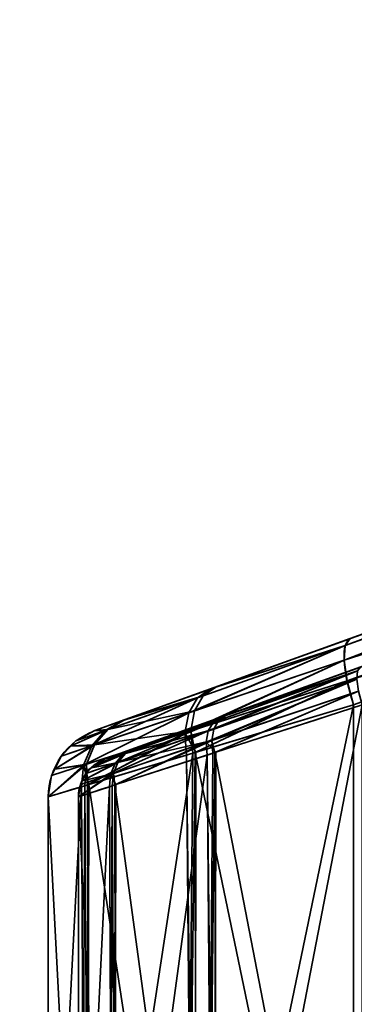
# Model space of a CAD drawing. Header units: millimetres. Extents: x -603 to 3703, y -120 to 249.
# Tile 21 of 256: x -437 to -429, y -22 to 3. Entities that reach past the tile are written whole.
import ezdxf

# ---------------------------------------------------------------- set-up
doc = ezdxf.new("R2010")
doc.units = ezdxf.units.MM
doc.layers.add('151', color=7, linetype='Continuous', true_color=0xffffff)

# ---------------------------------------------------------------- blocks, each defined once
blk = doc.blocks.new('UG_SURFACE_001')
at = {"layer": '151', "color": 252, "linetype": 'Continuous', "lineweight": 35}
for points in [[(602.5, -30, 2213), (602.5, 229.8, 2213), (-602.5, 229.8, 2213), (-602.5, -30, 2213)], [(-452.5, -30, 2063), (-452.5, 229.8, 2063), (452.5, 229.8, 2063), (452.5, -30, 2063)]]:
    blk.add_3dface(points, dxfattribs=at)
blk = doc.blocks.new('UG_SURFACE_033')
at = {"layer": '151', "color": 252, "linetype": 'Continuous', "lineweight": 35}
for points in [[(-428.78, -12.768, 1159.605), (-415.412, -7.961, 1016.297), (-435.142, -15.056, 1029), (-435.142, -15.056, 1151)], [(-435.142, -15.056, 1029), (-415.412, -7.961, 1016.297), (-428.78, -12.768, 1020.395)], [(-428.933, -13.304, 1160.733), (-415.336, -8.085, 1164.431), (-415.342, -8.065, 1164.365)], [(-415.342, -8.065, 1164.365), (-428.905, -12.937, 1160.209), (-428.933, -13.304, 1160.733)], [(-428.933, -13.304, 1019.267), (-428.905, -12.937, 1019.791), (-415.343, -8.069, 1015.637)], [(-415.343, -8.069, 1015.637), (-415.332, -8.118, 1015.496), (-428.933, -13.304, 1019.267)], [(-415.323, -8.258, 1164.733), (-415.336, -8.085, 1164.431), (-428.933, -13.304, 1160.733)], [(-428.905, -12.937, 1019.791), (-428.78, -12.768, 1020.395), (-415.412, -7.961, 1016.297)], [(-415.412, -7.961, 1016.297), (-415.358, -7.998, 1015.841), (-428.905, -12.937, 1019.791)], [(-428.905, -12.937, 1160.209), (-415.365, -7.983, 1164.086), (-415.412, -7.961, 1163.703)], [(-415.412, -7.961, 1163.703), (-428.78, -12.768, 1159.605), (-428.905, -12.937, 1160.209)], [(-428.905, -12.937, 1160.209), (-415.342, -8.065, 1164.365), (-415.365, -7.983, 1164.086)], [(-415.358, -7.998, 1015.841), (-415.343, -8.069, 1015.637), (-428.905, -12.937, 1019.791)], [(-428.78, -12.768, 1159.605), (-415.412, -7.961, 1163.703), (-415.412, -7.961, 1016.297)], [(-428.933, -13.304, 1019.267), (-415.332, -8.118, 1015.496), (-415.323, -8.309, 1015.203)], [(-428.933, -13.304, 1160.733), (-415.326, -8.417, 1164.899), (-415.323, -8.258, 1164.733)], [(-415.323, -8.309, 1015.203), (-415.326, -8.417, 1015.102), (-428.933, -13.304, 1019.267)], [(-428.933, -13.304, 1019.267), (-415.326, -8.417, 1015.102), (-415.331, -8.562, 1014.967)], [(-415.327, -8.498, 1164.984), (-415.326, -8.417, 1164.899), (-428.933, -13.304, 1160.733)], [(-415.349, -8.802, 1165.176), (-415.327, -8.498, 1164.984), (-428.933, -13.304, 1160.733)], [(-428.933, -13.304, 1019.267), (-415.331, -8.562, 1014.967), (-415.355, -8.872, 1014.792)], [(-434.888, -15.762, 1151), (-434.888, -15.762, 1029), (-415.158, -8.666, 1016.297), (-428.526, -13.474, 1159.605)], [(-428.526, -13.474, 1020.395), (-415.158, -8.666, 1016.297), (-434.888, -15.762, 1029)], [(-415.37, -8.978, 1165.214), (-415.349, -8.802, 1165.176), (-428.933, -13.304, 1160.733)], [(-428.933, -13.304, 1019.267), (-415.355, -8.872, 1014.792), (-415.368, -8.973, 1014.776)], [(-415.368, -8.973, 1014.776), (-428.862, -13.82, 1018.894), (-428.933, -13.304, 1019.267)], [(-428.933, -13.304, 1160.733), (-428.862, -13.82, 1161.106), (-415.37, -8.978, 1165.214)], [(-428.862, -13.82, 1018.894), (-415.368, -8.973, 1014.776), (-415.457, -9.652, 1014.662)], [(-415.443, -9.562, 1165.34), (-415.37, -8.978, 1165.214), (-428.862, -13.82, 1161.106)], [(-415.457, -9.652, 1165.338), (-415.443, -9.562, 1165.34), (-428.862, -13.82, 1161.106)], [(-415.457, -9.652, 1014.662), (-428.701, -14.415, 1018.722), (-428.862, -13.82, 1018.894)], [(-428.862, -13.82, 1161.106), (-428.701, -14.415, 1161.278), (-415.457, -9.652, 1165.338)], [(-415.457, -9.652, 1014.662), (-415.457, -39.348, 1014.662), (-428.701, -34.585, 1018.722), (-428.701, -14.415, 1018.722)], [(-415.457, -39.348, 1165.338), (-415.457, -9.652, 1165.338), (-428.701, -14.415, 1161.278), (-428.701, -34.585, 1161.278)], [(-428.78, -12.768, 1020.395), (-432.26, -14.02, 1022.399), (-434.448, -14.807, 1025.535), (-435.142, -15.056, 1029)], [(-435.142, -15.056, 1151), (-434.384, -14.784, 1154.616), (-432.132, -13.974, 1157.717), (-428.78, -12.768, 1159.605)], [(-432.804, -14.617, 1021.581), (-432.582, -14.239, 1021.966), (-428.905, -12.937, 1019.791)], [(-428.905, -12.937, 1019.791), (-428.933, -13.304, 1019.267), (-432.804, -14.617, 1021.581)], [(-432.662, -14.569, 1158.552), (-428.933, -13.304, 1160.733), (-428.905, -12.937, 1160.209)], [(-428.905, -12.937, 1160.209), (-432.448, -14.191, 1158.159), (-432.662, -14.569, 1158.552)], [(-428.905, -12.937, 1019.791), (-432.582, -14.239, 1021.966), (-432.26, -14.02, 1022.399)], [(-432.132, -13.974, 1157.717), (-432.448, -14.191, 1158.159), (-428.905, -12.937, 1160.209)], [(-432.26, -14.02, 1022.399), (-428.78, -12.768, 1020.395), (-428.905, -12.937, 1019.791)], [(-428.905, -12.937, 1160.209), (-428.78, -12.768, 1159.605), (-432.132, -13.974, 1157.717)], [(-434.888, -15.762, 1029), (-434.195, -15.513, 1025.535), (-432.006, -14.725, 1022.399), (-428.526, -13.474, 1020.395)], [(-428.526, -13.474, 1159.605), (-431.878, -14.68, 1157.717), (-434.13, -15.489, 1154.616), (-434.888, -15.762, 1151)], [(-432.899, -15.111, 1021.286), (-432.804, -14.617, 1021.581), (-428.933, -13.304, 1019.267)], [(-428.933, -13.304, 1019.267), (-428.862, -13.82, 1018.894), (-432.899, -15.111, 1021.286)], [(-432.751, -15.063, 1158.851), (-428.862, -13.82, 1161.106), (-428.933, -13.304, 1160.733)], [(-428.933, -13.304, 1160.733), (-432.662, -14.569, 1158.552), (-432.751, -15.063, 1158.851)], [(-428.597, -13.571, 1020.05), (-428.526, -13.474, 1020.395), (-432.006, -14.725, 1022.399)], [(-431.878, -14.68, 1157.717), (-428.526, -13.474, 1159.605), (-428.597, -13.571, 1159.95)], [(-432.317, -15.067, 1021.931), (-428.614, -13.78, 1019.75), (-428.597, -13.571, 1020.05)], [(-428.597, -13.571, 1020.05), (-432.19, -14.851, 1022.151), (-432.317, -15.067, 1021.931)], [(-432.006, -14.725, 1022.399), (-432.19, -14.851, 1022.151), (-428.597, -13.571, 1020.05)], [(-432.181, -15.019, 1158.194), (-432.059, -14.804, 1157.97), (-428.597, -13.571, 1159.95)], [(-428.597, -13.571, 1159.95), (-428.614, -13.78, 1160.25), (-432.181, -15.019, 1158.194)], [(-428.597, -13.571, 1159.95), (-432.059, -14.804, 1157.97), (-431.878, -14.68, 1157.717)], [(-432.448, -14.191, 1158.159), (-432.132, -13.974, 1157.717), (-434.384, -14.784, 1154.616)], [(-432.625, -15.597, 1020.982), (-432.899, -15.111, 1021.286), (-428.862, -13.82, 1018.894)], [(-428.862, -13.82, 1161.106), (-432.751, -15.063, 1158.851), (-432.647, -15.603, 1159.056)], [(-432.647, -15.603, 1159.056), (-428.701, -14.415, 1161.278), (-428.862, -13.82, 1161.106)], [(-428.862, -13.82, 1018.894), (-428.701, -14.415, 1018.722), (-432.625, -15.597, 1020.982)], [(-432.371, -15.349, 1021.763), (-428.573, -14.075, 1019.537), (-428.614, -13.78, 1019.75)], [(-428.614, -13.78, 1019.75), (-432.317, -15.067, 1021.931), (-432.371, -15.349, 1021.763)], [(-432.232, -15.302, 1158.365), (-432.181, -15.019, 1158.194), (-428.614, -13.78, 1160.25)], [(-428.614, -13.78, 1160.25), (-428.573, -14.075, 1160.463), (-432.232, -15.302, 1158.365)], [(-434.384, -14.784, 1154.616), (-434.816, -15.03, 1154.845), (-432.448, -14.191, 1158.159)], [(-432.662, -14.569, 1158.552), (-432.448, -14.191, 1158.159), (-434.816, -15.03, 1154.845)], [(-434.448, -14.807, 1025.535), (-432.26, -14.02, 1022.399), (-432.582, -14.239, 1021.966)], [(-428.573, -14.075, 1019.537), (-432.371, -15.349, 1021.763), (-432.131, -15.597, 1021.541)], [(-432.152, -15.603, 1158.494), (-432.232, -15.302, 1158.365), (-428.573, -14.075, 1160.463)], [(-428.573, -14.075, 1160.463), (-428.481, -14.415, 1160.561), (-432.152, -15.603, 1158.494)], [(-432.131, -15.597, 1021.541), (-428.481, -14.415, 1019.439), (-428.573, -14.075, 1019.537)], [(-432.582, -14.239, 1021.966), (-432.804, -14.617, 1021.581), (-435.219, -15.437, 1025.119)], [(-435.219, -15.437, 1025.119), (-434.884, -15.054, 1025.316), (-432.582, -14.239, 1021.966)], [(-432.582, -14.239, 1021.966), (-434.884, -15.054, 1025.316), (-434.448, -14.807, 1025.535)], [(-428.701, -14.415, 1018.722), (-428.701, -34.585, 1018.722), (-432.647, -33.397, 1020.944)], [(-432.647, -33.397, 1020.944), (-432.625, -15.597, 1020.982), (-428.701, -14.415, 1018.722)], [(-428.701, -34.585, 1161.278), (-428.701, -14.415, 1161.278), (-432.647, -15.603, 1159.056)], [(-432.152, -15.603, 1158.494), (-428.481, -14.415, 1160.561), (-428.481, -34.585, 1160.561)], [(-428.481, -14.415, 1019.439), (-432.131, -15.597, 1021.541), (-432.152, -33.397, 1021.506)], [(-432.152, -33.397, 1021.506), (-428.481, -34.585, 1019.439), (-428.481, -14.415, 1019.439)], [(-432.804, -14.617, 1021.581), (-432.899, -15.111, 1021.286), (-435.421, -15.919, 1024.962)], [(-435.421, -15.919, 1024.962), (-435.219, -15.437, 1025.119), (-432.804, -14.617, 1021.581)], [(-434.816, -15.03, 1154.845), (-435.147, -15.413, 1155.051), (-432.662, -14.569, 1158.552)], [(-432.751, -15.063, 1158.851), (-432.662, -14.569, 1158.552), (-435.147, -15.413, 1155.051)], [(-434.13, -15.489, 1154.616), (-431.878, -14.68, 1157.717), (-432.059, -14.804, 1157.97)], [(-434.816, -15.03, 1154.845), (-434.384, -14.784, 1154.616), (-435.142, -15.056, 1151)], [(-435.142, -15.056, 1029), (-434.448, -14.807, 1025.535), (-434.884, -15.054, 1025.316)], [(-432.19, -14.851, 1022.151), (-434.443, -15.654, 1025.41), (-434.635, -15.873, 1025.297)], [(-434.635, -15.873, 1025.297), (-432.317, -15.067, 1021.931), (-432.19, -14.851, 1022.151)], [(-434.195, -15.513, 1025.535), (-434.443, -15.654, 1025.41), (-432.19, -14.851, 1022.151)], [(-432.059, -14.804, 1157.97), (-434.377, -15.63, 1154.747), (-434.13, -15.489, 1154.616)], [(-434.377, -15.63, 1154.747), (-432.059, -14.804, 1157.97), (-432.181, -15.019, 1158.194)], [(-432.19, -14.851, 1022.151), (-432.006, -14.725, 1022.399), (-434.195, -15.513, 1025.535)], [(-435.735, -15.44, 1151), (-435.147, -15.413, 1155.051), (-434.816, -15.03, 1154.845)], [(-434.816, -15.03, 1154.845), (-435.611, -15.312, 1151), (-435.735, -15.44, 1151)], [(-435.735, -15.44, 1029), (-435.611, -15.312, 1029), (-434.884, -15.054, 1025.316)], [(-434.884, -15.054, 1025.316), (-435.219, -15.437, 1025.119), (-435.735, -15.44, 1029)], [(-435.142, -15.056, 1151), (-435.611, -15.312, 1151), (-434.816, -15.03, 1154.845)], [(-434.884, -15.054, 1025.316), (-435.611, -15.312, 1029), (-435.142, -15.056, 1029)], [(-435.611, -15.312, 1151), (-435.142, -15.056, 1151), (-435.142, -15.056, 1029), (-435.611, -15.312, 1029)], [(-435.295, -16.4, 1024.608), (-435.421, -15.919, 1024.962), (-432.899, -15.111, 1021.286)], [(-432.751, -15.063, 1158.851), (-435.347, -15.895, 1155.214), (-435.326, -16.41, 1155.413)], [(-435.147, -15.413, 1155.051), (-435.347, -15.895, 1155.214), (-432.751, -15.063, 1158.851)], [(-435.326, -16.41, 1155.413), (-432.705, -15.621, 1159.023), (-432.751, -15.063, 1158.851)], [(-432.899, -15.111, 1021.286), (-432.857, -15.666, 1021.115), (-435.295, -16.4, 1024.608)], [(-432.317, -15.067, 1021.931), (-434.635, -15.873, 1025.297), (-434.75, -16.148, 1025.208)], [(-434.75, -16.148, 1025.208), (-432.371, -15.349, 1021.763), (-432.317, -15.067, 1021.931)], [(-434.566, -15.849, 1154.865), (-432.181, -15.019, 1158.194), (-432.232, -15.302, 1158.365)], [(-432.181, -15.019, 1158.194), (-434.566, -15.849, 1154.865), (-434.377, -15.63, 1154.747)], [(-432.625, -15.597, 1020.982), (-432.857, -15.666, 1021.115), (-432.899, -15.111, 1021.286)], [(-432.751, -15.063, 1158.851), (-432.705, -15.621, 1159.023), (-432.647, -15.603, 1159.056)], [(-436.14, -16.016, 1151), (-435.347, -15.895, 1155.214), (-435.147, -15.413, 1155.051)], [(-435.147, -15.413, 1155.051), (-435.982, -15.697, 1151), (-436.14, -16.016, 1151)], [(-436.14, -16.016, 1029), (-435.982, -15.697, 1029), (-435.219, -15.437, 1025.119)], [(-435.219, -15.437, 1025.119), (-435.421, -15.919, 1024.962), (-436.14, -16.016, 1029)], [(-435.735, -15.44, 1151), (-435.982, -15.697, 1151), (-435.147, -15.413, 1155.051)], [(-435.219, -15.437, 1025.119), (-435.982, -15.697, 1029), (-435.735, -15.44, 1029)], [(-435.982, -15.697, 1151), (-435.735, -15.44, 1151), (-435.735, -15.44, 1029), (-435.982, -15.697, 1029)], [(-435.611, -15.312, 1029), (-435.735, -15.44, 1029), (-435.735, -15.44, 1151), (-435.611, -15.312, 1151)], [(-432.371, -15.349, 1021.763), (-434.75, -16.148, 1025.208), (-434.615, -16.4, 1024.915)], [(-434.644, -16.41, 1155.105), (-434.68, -16.125, 1154.958), (-432.232, -15.302, 1158.365)], [(-432.232, -15.302, 1158.365), (-434.68, -16.125, 1154.958), (-434.566, -15.849, 1154.865)], [(-432.232, -15.302, 1158.365), (-432.205, -15.621, 1158.464), (-434.644, -16.41, 1155.105)], [(-434.615, -16.4, 1024.915), (-432.347, -15.666, 1021.665), (-432.371, -15.349, 1021.763)], [(-432.371, -15.349, 1021.763), (-432.347, -15.666, 1021.665), (-432.131, -15.597, 1021.541)], [(-432.152, -15.603, 1158.494), (-432.205, -15.621, 1158.464), (-432.232, -15.302, 1158.365)], [(-432.705, -15.621, 1159.023), (-435.326, -16.41, 1155.413), (-435.295, -32.6, 1155.391)], [(-432.705, -15.621, 1159.023), (-435.295, -32.6, 1155.391), (-432.857, -33.334, 1158.885)], [(-432.705, -33.379, 1020.977), (-435.295, -16.4, 1024.608), (-432.857, -15.666, 1021.115)], [(-435.227, -15.981, 1151), (-435.156, -15.908, 1151), (-434.377, -15.63, 1154.747)], [(-434.377, -15.63, 1154.747), (-434.566, -15.849, 1154.865), (-435.227, -15.981, 1151)], [(-435.227, -15.981, 1029), (-434.635, -15.873, 1025.297), (-434.443, -15.654, 1025.41)], [(-434.443, -15.654, 1025.41), (-435.156, -15.908, 1029), (-435.227, -15.981, 1029)], [(-434.377, -15.63, 1154.747), (-435.156, -15.908, 1151), (-434.888, -15.762, 1151)], [(-434.888, -15.762, 1029), (-435.156, -15.908, 1029), (-434.443, -15.654, 1025.41)], [(-434.888, -15.762, 1151), (-434.13, -15.489, 1154.616), (-434.377, -15.63, 1154.747)], [(-434.443, -15.654, 1025.41), (-434.195, -15.513, 1025.535), (-434.888, -15.762, 1029)], [(-434.644, -16.41, 1155.105), (-432.205, -15.621, 1158.464), (-432.347, -33.334, 1158.335)], [(-432.347, -15.666, 1021.665), (-434.615, -16.4, 1024.915), (-434.644, -32.59, 1024.895)], [(-434.644, -32.59, 1024.895), (-432.205, -33.379, 1021.536), (-432.347, -15.666, 1021.665)], [(-432.857, -15.666, 1021.115), (-432.625, -15.597, 1020.982), (-432.647, -33.397, 1020.944)], [(-432.857, -33.334, 1158.885), (-432.647, -15.603, 1159.056), (-432.705, -15.621, 1159.023)], [(-432.857, -33.334, 1158.885), (-432.625, -33.403, 1159.019), (-432.647, -15.603, 1159.056)], [(-432.857, -15.666, 1021.115), (-432.647, -33.397, 1020.944), (-432.705, -33.379, 1020.977)], [(-432.647, -15.603, 1159.056), (-432.625, -33.403, 1159.019), (-428.701, -34.585, 1161.278)], [(-432.152, -33.397, 1021.506), (-432.131, -15.597, 1021.541), (-432.347, -15.666, 1021.665)], [(-432.152, -15.603, 1158.494), (-432.131, -33.404, 1158.459), (-432.347, -33.334, 1158.335)], [(-432.205, -15.621, 1158.464), (-432.152, -15.603, 1158.494), (-432.347, -33.334, 1158.335)], [(-432.205, -33.379, 1021.536), (-432.152, -33.397, 1021.506), (-432.347, -15.666, 1021.665)], [(-428.481, -34.585, 1160.561), (-432.131, -33.404, 1158.459), (-432.152, -15.603, 1158.494)], [(-436.3, -16.703, 1151), (-435.394, -16.43, 1155.319), (-435.347, -15.895, 1155.214)], [(-435.347, -15.895, 1155.214), (-436.219, -16.175, 1151), (-436.3, -16.703, 1151)], [(-436.3, -16.703, 1029), (-436.219, -16.175, 1029), (-435.421, -15.919, 1024.962)], [(-435.421, -15.919, 1024.962), (-435.471, -16.454, 1024.861), (-436.3, -16.703, 1029)], [(-436.14, -16.016, 1151), (-436.219, -16.175, 1151), (-435.347, -15.895, 1155.214)], [(-435.421, -15.919, 1024.962), (-436.219, -16.175, 1029), (-436.14, -16.016, 1029)], [(-435.982, -15.697, 1029), (-436.14, -16.016, 1029), (-436.14, -16.016, 1151), (-435.982, -15.697, 1151)], [(-435.295, -16.4, 1024.608), (-435.471, -16.454, 1024.861), (-435.421, -15.919, 1024.962)], [(-435.458, -16.31, 1151), (-435.368, -16.128, 1151), (-434.566, -15.849, 1154.865)], [(-434.566, -15.849, 1154.865), (-434.68, -16.125, 1154.958), (-435.458, -16.31, 1151)], [(-435.458, -16.31, 1029), (-434.75, -16.148, 1025.208), (-434.635, -15.873, 1025.297)], [(-434.635, -15.873, 1025.297), (-435.368, -16.128, 1029), (-435.458, -16.31, 1029)], [(-435.347, -15.895, 1155.214), (-435.394, -16.43, 1155.319), (-435.326, -16.41, 1155.413)], [(-434.566, -15.849, 1154.865), (-435.368, -16.128, 1151), (-435.227, -15.981, 1151)], [(-435.227, -15.981, 1029), (-435.368, -16.128, 1029), (-434.635, -15.873, 1025.297)], [(-435.156, -15.908, 1151), (-435.227, -15.981, 1151), (-435.227, -15.981, 1029), (-435.156, -15.908, 1029)], [(-435.156, -15.908, 1029), (-434.888, -15.762, 1029), (-434.888, -15.762, 1151), (-435.156, -15.908, 1151)], [(-436.219, -16.175, 1029), (-436.3, -16.703, 1029), (-436.3, -16.703, 1151), (-436.219, -16.175, 1151)], [(-436.219, -16.175, 1151), (-436.14, -16.016, 1151), (-436.14, -16.016, 1029), (-436.219, -16.175, 1029)], [(-435.55, -16.703, 1151), (-435.503, -16.401, 1151), (-434.68, -16.125, 1154.958)], [(-434.68, -16.125, 1154.958), (-434.707, -16.43, 1155.018), (-435.55, -16.703, 1151)], [(-435.55, -16.703, 1029), (-434.779, -16.454, 1025.15), (-434.75, -16.148, 1025.208)], [(-434.75, -16.148, 1025.208), (-435.503, -16.401, 1029), (-435.55, -16.703, 1029)], [(-434.68, -16.125, 1154.958), (-435.503, -16.401, 1151), (-435.458, -16.31, 1151)], [(-435.458, -16.31, 1029), (-435.503, -16.401, 1029), (-434.75, -16.148, 1025.208)], [(-435.368, -16.128, 1151), (-435.458, -16.31, 1151), (-435.458, -16.31, 1029), (-435.368, -16.128, 1029)], [(-435.368, -16.128, 1029), (-435.227, -15.981, 1029), (-435.227, -15.981, 1151), (-435.368, -16.128, 1151)], [(-434.75, -16.148, 1025.208), (-434.779, -16.454, 1025.15), (-434.615, -16.4, 1024.915)], [(-434.644, -16.41, 1155.105), (-434.707, -16.43, 1155.018), (-434.68, -16.125, 1154.958)], [(-435.503, -16.401, 1151), (-435.55, -16.703, 1151), (-435.55, -16.703, 1029), (-435.503, -16.401, 1029)], [(-435.503, -16.401, 1029), (-435.458, -16.31, 1029), (-435.458, -16.31, 1151), (-435.503, -16.401, 1151)], [(-435.471, -16.454, 1024.861), (-435.295, -16.4, 1024.608), (-435.394, -32.57, 1024.68)], [(-435.295, -16.4, 1024.608), (-435.326, -32.59, 1024.587), (-435.394, -32.57, 1024.68)], [(-435.295, -32.6, 1155.391), (-435.326, -16.41, 1155.413), (-435.394, -16.43, 1155.319)], [(-432.705, -33.379, 1020.977), (-435.326, -32.59, 1024.587), (-435.295, -16.4, 1024.608)], [(-434.707, -32.57, 1024.982), (-434.615, -16.4, 1024.915), (-434.779, -16.454, 1025.15)], [(-434.707, -32.57, 1024.982), (-434.644, -32.59, 1024.895), (-434.615, -16.4, 1024.915)], [(-434.707, -16.43, 1155.018), (-434.644, -16.41, 1155.105), (-434.615, -32.6, 1155.085)], [(-432.347, -33.334, 1158.335), (-434.615, -32.6, 1155.085), (-434.644, -16.41, 1155.105)], [(-435.471, -32.546, 1155.139), (-435.394, -16.43, 1155.319), (-436.3, -16.703, 1151)], [(-435.471, -16.454, 1024.861), (-435.394, -32.57, 1024.68), (-436.3, -32.297, 1029)], [(-436.3, -32.297, 1029), (-436.3, -16.703, 1029), (-435.471, -16.454, 1024.861)], [(-435.55, -16.703, 1151), (-434.707, -16.43, 1155.018), (-434.779, -32.546, 1154.85)], [(-434.779, -16.454, 1025.15), (-435.55, -16.703, 1029), (-435.55, -32.297, 1029)], [(-435.55, -32.297, 1029), (-434.707, -32.57, 1024.982), (-434.779, -16.454, 1025.15)], [(-435.471, -32.546, 1155.139), (-435.295, -32.6, 1155.391), (-435.394, -16.43, 1155.319)], [(-434.707, -16.43, 1155.018), (-434.615, -32.6, 1155.085), (-434.779, -32.546, 1154.85)], [(-436.3, -16.703, 1151), (-436.3, -32.297, 1151), (-435.471, -32.546, 1155.139)], [(-436.3, -32.297, 1029), (-436.3, -32.297, 1151), (-436.3, -16.703, 1151), (-436.3, -16.703, 1029)], [(-434.779, -32.546, 1154.85), (-435.55, -32.297, 1151), (-435.55, -16.703, 1151)], [(-435.55, -16.703, 1029), (-435.55, -16.703, 1151), (-435.55, -32.297, 1151), (-435.55, -32.297, 1029)]]:
    blk.add_3dface(points, dxfattribs=at)
blk = doc.blocks.new('UG_SURFACE_074')
at = {"layer": '151', "color": 252, "linetype": 'Continuous', "lineweight": 35}
for points in [[(-428.78, -12.768, 1159.605), (-415.412, -7.961, 1016.297), (-435.142, -15.056, 1029), (-435.142, -15.056, 1151)], [(-435.142, -15.056, 1029), (-415.412, -7.961, 1016.297), (-428.78, -12.768, 1020.395)], [(-428.933, -13.304, 1160.733), (-415.336, -8.085, 1164.431), (-415.342, -8.065, 1164.365)], [(-415.342, -8.065, 1164.365), (-428.905, -12.937, 1160.209), (-428.933, -13.304, 1160.733)], [(-428.933, -13.304, 1019.267), (-428.905, -12.937, 1019.791), (-415.343, -8.069, 1015.637)], [(-415.343, -8.069, 1015.637), (-415.332, -8.118, 1015.496), (-428.933, -13.304, 1019.267)], [(-415.323, -8.258, 1164.733), (-415.336, -8.085, 1164.431), (-428.933, -13.304, 1160.733)], [(-428.905, -12.937, 1019.791), (-428.78, -12.768, 1020.395), (-415.412, -7.961, 1016.297)], [(-415.412, -7.961, 1016.297), (-415.358, -7.998, 1015.841), (-428.905, -12.937, 1019.791)], [(-428.905, -12.937, 1160.209), (-415.365, -7.983, 1164.086), (-415.412, -7.961, 1163.703)], [(-415.412, -7.961, 1163.703), (-428.78, -12.768, 1159.605), (-428.905, -12.937, 1160.209)], [(-428.905, -12.937, 1160.209), (-415.342, -8.065, 1164.365), (-415.365, -7.983, 1164.086)], [(-415.358, -7.998, 1015.841), (-415.343, -8.069, 1015.637), (-428.905, -12.937, 1019.791)], [(-428.78, -12.768, 1159.605), (-415.412, -7.961, 1163.703), (-415.412, -7.961, 1016.297)], [(-428.933, -13.304, 1019.267), (-415.332, -8.118, 1015.496), (-415.323, -8.309, 1015.203)], [(-428.933, -13.304, 1160.733), (-415.326, -8.417, 1164.899), (-415.323, -8.258, 1164.733)], [(-415.323, -8.309, 1015.203), (-415.326, -8.417, 1015.102), (-428.933, -13.304, 1019.267)], [(-428.933, -13.304, 1019.267), (-415.326, -8.417, 1015.102), (-415.331, -8.562, 1014.967)], [(-415.327, -8.498, 1164.984), (-415.326, -8.417, 1164.899), (-428.933, -13.304, 1160.733)], [(-415.349, -8.802, 1165.176), (-415.327, -8.498, 1164.984), (-428.933, -13.304, 1160.733)], [(-428.933, -13.304, 1019.267), (-415.331, -8.562, 1014.967), (-415.355, -8.872, 1014.792)], [(-434.888, -15.762, 1151), (-434.888, -15.762, 1029), (-415.158, -8.666, 1016.297), (-428.526, -13.474, 1159.605)], [(-428.526, -13.474, 1020.395), (-415.158, -8.666, 1016.297), (-434.888, -15.762, 1029)], [(-415.37, -8.978, 1165.214), (-415.349, -8.802, 1165.176), (-428.933, -13.304, 1160.733)], [(-428.933, -13.304, 1019.267), (-415.355, -8.872, 1014.792), (-415.368, -8.973, 1014.776)], [(-415.368, -8.973, 1014.776), (-428.862, -13.82, 1018.894), (-428.933, -13.304, 1019.267)], [(-428.933, -13.304, 1160.733), (-428.862, -13.82, 1161.106), (-415.37, -8.978, 1165.214)], [(-428.862, -13.82, 1018.894), (-415.368, -8.973, 1014.776), (-415.457, -9.652, 1014.662)], [(-415.443, -9.562, 1165.34), (-415.37, -8.978, 1165.214), (-428.862, -13.82, 1161.106)], [(-415.457, -9.652, 1165.338), (-415.443, -9.562, 1165.34), (-428.862, -13.82, 1161.106)], [(-415.457, -9.652, 1014.662), (-428.701, -14.415, 1018.722), (-428.862, -13.82, 1018.894)], [(-428.862, -13.82, 1161.106), (-428.701, -14.415, 1161.278), (-415.457, -9.652, 1165.338)], [(-415.457, -9.652, 1014.662), (-415.457, -39.348, 1014.662), (-428.701, -34.585, 1018.722), (-428.701, -14.415, 1018.722)], [(-415.457, -39.348, 1165.338), (-415.457, -9.652, 1165.338), (-428.701, -14.415, 1161.278), (-428.701, -34.585, 1161.278)], [(-428.78, -12.768, 1020.395), (-432.26, -14.02, 1022.399), (-434.448, -14.807, 1025.535), (-435.142, -15.056, 1029)], [(-435.142, -15.056, 1151), (-434.384, -14.784, 1154.616), (-432.132, -13.974, 1157.717), (-428.78, -12.768, 1159.605)], [(-432.804, -14.617, 1021.581), (-432.582, -14.239, 1021.966), (-428.905, -12.937, 1019.791)], [(-428.905, -12.937, 1019.791), (-428.933, -13.304, 1019.267), (-432.804, -14.617, 1021.581)], [(-432.662, -14.569, 1158.552), (-428.933, -13.304, 1160.733), (-428.905, -12.937, 1160.209)], [(-428.905, -12.937, 1160.209), (-432.448, -14.191, 1158.159), (-432.662, -14.569, 1158.552)], [(-428.905, -12.937, 1019.791), (-432.582, -14.239, 1021.966), (-432.26, -14.02, 1022.399)], [(-432.132, -13.974, 1157.717), (-432.448, -14.191, 1158.159), (-428.905, -12.937, 1160.209)], [(-432.26, -14.02, 1022.399), (-428.78, -12.768, 1020.395), (-428.905, -12.937, 1019.791)], [(-428.905, -12.937, 1160.209), (-428.78, -12.768, 1159.605), (-432.132, -13.974, 1157.717)], [(-434.888, -15.762, 1029), (-434.195, -15.513, 1025.535), (-432.006, -14.725, 1022.399), (-428.526, -13.474, 1020.395)], [(-428.526, -13.474, 1159.605), (-431.878, -14.68, 1157.717), (-434.13, -15.489, 1154.616), (-434.888, -15.762, 1151)], [(-432.899, -15.111, 1021.286), (-432.804, -14.617, 1021.581), (-428.933, -13.304, 1019.267)], [(-428.933, -13.304, 1019.267), (-428.862, -13.82, 1018.894), (-432.899, -15.111, 1021.286)], [(-432.751, -15.063, 1158.851), (-428.862, -13.82, 1161.106), (-428.933, -13.304, 1160.733)], [(-428.933, -13.304, 1160.733), (-432.662, -14.569, 1158.552), (-432.751, -15.063, 1158.851)], [(-428.597, -13.571, 1020.05), (-428.526, -13.474, 1020.395), (-432.006, -14.725, 1022.399)], [(-431.878, -14.68, 1157.717), (-428.526, -13.474, 1159.605), (-428.597, -13.571, 1159.95)], [(-432.317, -15.067, 1021.931), (-428.614, -13.78, 1019.75), (-428.597, -13.571, 1020.05)], [(-428.597, -13.571, 1020.05), (-432.19, -14.851, 1022.151), (-432.317, -15.067, 1021.931)], [(-432.006, -14.725, 1022.399), (-432.19, -14.851, 1022.151), (-428.597, -13.571, 1020.05)], [(-432.181, -15.019, 1158.194), (-432.059, -14.804, 1157.97), (-428.597, -13.571, 1159.95)], [(-428.597, -13.571, 1159.95), (-428.614, -13.78, 1160.25), (-432.181, -15.019, 1158.194)], [(-428.597, -13.571, 1159.95), (-432.059, -14.804, 1157.97), (-431.878, -14.68, 1157.717)], [(-432.448, -14.191, 1158.159), (-432.132, -13.974, 1157.717), (-434.384, -14.784, 1154.616)], [(-432.625, -15.597, 1020.982), (-432.899, -15.111, 1021.286), (-428.862, -13.82, 1018.894)], [(-428.862, -13.82, 1161.106), (-432.751, -15.063, 1158.851), (-432.647, -15.603, 1159.056)], [(-432.647, -15.603, 1159.056), (-428.701, -14.415, 1161.278), (-428.862, -13.82, 1161.106)], [(-428.862, -13.82, 1018.894), (-428.701, -14.415, 1018.722), (-432.625, -15.597, 1020.982)], [(-432.371, -15.349, 1021.763), (-428.573, -14.075, 1019.537), (-428.614, -13.78, 1019.75)], [(-428.614, -13.78, 1019.75), (-432.317, -15.067, 1021.931), (-432.371, -15.349, 1021.763)], [(-432.232, -15.302, 1158.365), (-432.181, -15.019, 1158.194), (-428.614, -13.78, 1160.25)], [(-428.614, -13.78, 1160.25), (-428.573, -14.075, 1160.463), (-432.232, -15.302, 1158.365)], [(-434.384, -14.784, 1154.616), (-434.816, -15.03, 1154.845), (-432.448, -14.191, 1158.159)], [(-432.662, -14.569, 1158.552), (-432.448, -14.191, 1158.159), (-434.816, -15.03, 1154.845)], [(-434.448, -14.807, 1025.535), (-432.26, -14.02, 1022.399), (-432.582, -14.239, 1021.966)], [(-428.573, -14.075, 1019.537), (-432.371, -15.349, 1021.763), (-432.131, -15.597, 1021.541)], [(-432.152, -15.603, 1158.494), (-432.232, -15.302, 1158.365), (-428.573, -14.075, 1160.463)], [(-428.573, -14.075, 1160.463), (-428.481, -14.415, 1160.561), (-432.152, -15.603, 1158.494)], [(-432.131, -15.597, 1021.541), (-428.481, -14.415, 1019.439), (-428.573, -14.075, 1019.537)], [(-432.582, -14.239, 1021.966), (-432.804, -14.617, 1021.581), (-435.219, -15.437, 1025.119)], [(-435.219, -15.437, 1025.119), (-434.884, -15.054, 1025.316), (-432.582, -14.239, 1021.966)], [(-432.582, -14.239, 1021.966), (-434.884, -15.054, 1025.316), (-434.448, -14.807, 1025.535)], [(-428.701, -14.415, 1018.722), (-428.701, -34.585, 1018.722), (-432.647, -33.397, 1020.944)], [(-432.647, -33.397, 1020.944), (-432.625, -15.597, 1020.982), (-428.701, -14.415, 1018.722)], [(-428.701, -34.585, 1161.278), (-428.701, -14.415, 1161.278), (-432.647, -15.603, 1159.056)], [(-432.152, -15.603, 1158.494), (-428.481, -14.415, 1160.561), (-428.481, -34.585, 1160.561)], [(-428.481, -14.415, 1019.439), (-432.131, -15.597, 1021.541), (-432.152, -33.397, 1021.506)], [(-432.152, -33.397, 1021.506), (-428.481, -34.585, 1019.439), (-428.481, -14.415, 1019.439)], [(-432.804, -14.617, 1021.581), (-432.899, -15.111, 1021.286), (-435.421, -15.919, 1024.962)], [(-435.421, -15.919, 1024.962), (-435.219, -15.437, 1025.119), (-432.804, -14.617, 1021.581)], [(-434.816, -15.03, 1154.845), (-435.147, -15.413, 1155.051), (-432.662, -14.569, 1158.552)], [(-432.751, -15.063, 1158.851), (-432.662, -14.569, 1158.552), (-435.147, -15.413, 1155.051)], [(-434.13, -15.489, 1154.616), (-431.878, -14.68, 1157.717), (-432.059, -14.804, 1157.97)], [(-434.816, -15.03, 1154.845), (-434.384, -14.784, 1154.616), (-435.142, -15.056, 1151)], [(-435.142, -15.056, 1029), (-434.448, -14.807, 1025.535), (-434.884, -15.054, 1025.316)], [(-432.19, -14.851, 1022.151), (-434.443, -15.654, 1025.41), (-434.635, -15.873, 1025.297)], [(-434.635, -15.873, 1025.297), (-432.317, -15.067, 1021.931), (-432.19, -14.851, 1022.151)], [(-434.195, -15.513, 1025.535), (-434.443, -15.654, 1025.41), (-432.19, -14.851, 1022.151)], [(-432.059, -14.804, 1157.97), (-434.377, -15.63, 1154.747), (-434.13, -15.489, 1154.616)], [(-434.377, -15.63, 1154.747), (-432.059, -14.804, 1157.97), (-432.181, -15.019, 1158.194)], [(-432.19, -14.851, 1022.151), (-432.006, -14.725, 1022.399), (-434.195, -15.513, 1025.535)], [(-435.735, -15.44, 1151), (-435.147, -15.413, 1155.051), (-434.816, -15.03, 1154.845)], [(-434.816, -15.03, 1154.845), (-435.611, -15.312, 1151), (-435.735, -15.44, 1151)], [(-435.735, -15.44, 1029), (-435.611, -15.312, 1029), (-434.884, -15.054, 1025.316)], [(-434.884, -15.054, 1025.316), (-435.219, -15.437, 1025.119), (-435.735, -15.44, 1029)], [(-435.142, -15.056, 1151), (-435.611, -15.312, 1151), (-434.816, -15.03, 1154.845)], [(-434.884, -15.054, 1025.316), (-435.611, -15.312, 1029), (-435.142, -15.056, 1029)], [(-435.611, -15.312, 1151), (-435.142, -15.056, 1151), (-435.142, -15.056, 1029), (-435.611, -15.312, 1029)], [(-435.295, -16.4, 1024.608), (-435.421, -15.919, 1024.962), (-432.899, -15.111, 1021.286)], [(-432.751, -15.063, 1158.851), (-435.347, -15.895, 1155.214), (-435.326, -16.41, 1155.413)], [(-435.147, -15.413, 1155.051), (-435.347, -15.895, 1155.214), (-432.751, -15.063, 1158.851)], [(-435.326, -16.41, 1155.413), (-432.705, -15.621, 1159.023), (-432.751, -15.063, 1158.851)], [(-432.899, -15.111, 1021.286), (-432.857, -15.666, 1021.115), (-435.295, -16.4, 1024.608)], [(-432.317, -15.067, 1021.931), (-434.635, -15.873, 1025.297), (-434.75, -16.148, 1025.208)], [(-434.75, -16.148, 1025.208), (-432.371, -15.349, 1021.763), (-432.317, -15.067, 1021.931)], [(-434.566, -15.849, 1154.865), (-432.181, -15.019, 1158.194), (-432.232, -15.302, 1158.365)], [(-432.181, -15.019, 1158.194), (-434.566, -15.849, 1154.865), (-434.377, -15.63, 1154.747)], [(-432.625, -15.597, 1020.982), (-432.857, -15.666, 1021.115), (-432.899, -15.111, 1021.286)], [(-432.751, -15.063, 1158.851), (-432.705, -15.621, 1159.023), (-432.647, -15.603, 1159.056)], [(-436.14, -16.016, 1151), (-435.347, -15.895, 1155.214), (-435.147, -15.413, 1155.051)], [(-435.147, -15.413, 1155.051), (-435.982, -15.697, 1151), (-436.14, -16.016, 1151)], [(-436.14, -16.016, 1029), (-435.982, -15.697, 1029), (-435.219, -15.437, 1025.119)], [(-435.219, -15.437, 1025.119), (-435.421, -15.919, 1024.962), (-436.14, -16.016, 1029)], [(-435.735, -15.44, 1151), (-435.982, -15.697, 1151), (-435.147, -15.413, 1155.051)], [(-435.219, -15.437, 1025.119), (-435.982, -15.697, 1029), (-435.735, -15.44, 1029)], [(-435.982, -15.697, 1151), (-435.735, -15.44, 1151), (-435.735, -15.44, 1029), (-435.982, -15.697, 1029)], [(-435.611, -15.312, 1029), (-435.735, -15.44, 1029), (-435.735, -15.44, 1151), (-435.611, -15.312, 1151)], [(-432.371, -15.349, 1021.763), (-434.75, -16.148, 1025.208), (-434.615, -16.4, 1024.915)], [(-434.644, -16.41, 1155.105), (-434.68, -16.125, 1154.958), (-432.232, -15.302, 1158.365)], [(-432.232, -15.302, 1158.365), (-434.68, -16.125, 1154.958), (-434.566, -15.849, 1154.865)], [(-432.232, -15.302, 1158.365), (-432.205, -15.621, 1158.464), (-434.644, -16.41, 1155.105)], [(-434.615, -16.4, 1024.915), (-432.347, -15.666, 1021.665), (-432.371, -15.349, 1021.763)], [(-432.371, -15.349, 1021.763), (-432.347, -15.666, 1021.665), (-432.131, -15.597, 1021.541)], [(-432.152, -15.603, 1158.494), (-432.205, -15.621, 1158.464), (-432.232, -15.302, 1158.365)], [(-432.705, -15.621, 1159.023), (-435.326, -16.41, 1155.413), (-435.295, -32.6, 1155.391)], [(-432.705, -15.621, 1159.023), (-435.295, -32.6, 1155.391), (-432.857, -33.334, 1158.885)], [(-432.705, -33.379, 1020.977), (-435.295, -16.4, 1024.608), (-432.857, -15.666, 1021.115)], [(-435.227, -15.981, 1151), (-435.156, -15.908, 1151), (-434.377, -15.63, 1154.747)], [(-434.377, -15.63, 1154.747), (-434.566, -15.849, 1154.865), (-435.227, -15.981, 1151)], [(-435.227, -15.981, 1029), (-434.635, -15.873, 1025.297), (-434.443, -15.654, 1025.41)], [(-434.443, -15.654, 1025.41), (-435.156, -15.908, 1029), (-435.227, -15.981, 1029)], [(-434.377, -15.63, 1154.747), (-435.156, -15.908, 1151), (-434.888, -15.762, 1151)], [(-434.888, -15.762, 1029), (-435.156, -15.908, 1029), (-434.443, -15.654, 1025.41)], [(-434.888, -15.762, 1151), (-434.13, -15.489, 1154.616), (-434.377, -15.63, 1154.747)], [(-434.443, -15.654, 1025.41), (-434.195, -15.513, 1025.535), (-434.888, -15.762, 1029)], [(-434.644, -16.41, 1155.105), (-432.205, -15.621, 1158.464), (-432.347, -33.334, 1158.335)], [(-432.347, -15.666, 1021.665), (-434.615, -16.4, 1024.915), (-434.644, -32.59, 1024.895)], [(-434.644, -32.59, 1024.895), (-432.205, -33.379, 1021.536), (-432.347, -15.666, 1021.665)], [(-432.857, -15.666, 1021.115), (-432.625, -15.597, 1020.982), (-432.647, -33.397, 1020.944)], [(-432.857, -33.334, 1158.885), (-432.647, -15.603, 1159.056), (-432.705, -15.621, 1159.023)], [(-432.857, -33.334, 1158.885), (-432.625, -33.403, 1159.019), (-432.647, -15.603, 1159.056)], [(-432.857, -15.666, 1021.115), (-432.647, -33.397, 1020.944), (-432.705, -33.379, 1020.977)], [(-432.647, -15.603, 1159.056), (-432.625, -33.403, 1159.019), (-428.701, -34.585, 1161.278)], [(-432.152, -33.397, 1021.506), (-432.131, -15.597, 1021.541), (-432.347, -15.666, 1021.665)], [(-432.152, -15.603, 1158.494), (-432.131, -33.404, 1158.459), (-432.347, -33.334, 1158.335)], [(-432.205, -15.621, 1158.464), (-432.152, -15.603, 1158.494), (-432.347, -33.334, 1158.335)], [(-432.205, -33.379, 1021.536), (-432.152, -33.397, 1021.506), (-432.347, -15.666, 1021.665)], [(-428.481, -34.585, 1160.561), (-432.131, -33.404, 1158.459), (-432.152, -15.603, 1158.494)], [(-436.3, -16.703, 1151), (-435.394, -16.43, 1155.319), (-435.347, -15.895, 1155.214)], [(-435.347, -15.895, 1155.214), (-436.219, -16.175, 1151), (-436.3, -16.703, 1151)], [(-436.3, -16.703, 1029), (-436.219, -16.175, 1029), (-435.421, -15.919, 1024.962)], [(-435.421, -15.919, 1024.962), (-435.471, -16.454, 1024.861), (-436.3, -16.703, 1029)], [(-436.14, -16.016, 1151), (-436.219, -16.175, 1151), (-435.347, -15.895, 1155.214)], [(-435.421, -15.919, 1024.962), (-436.219, -16.175, 1029), (-436.14, -16.016, 1029)], [(-435.982, -15.697, 1029), (-436.14, -16.016, 1029), (-436.14, -16.016, 1151), (-435.982, -15.697, 1151)], [(-435.295, -16.4, 1024.608), (-435.471, -16.454, 1024.861), (-435.421, -15.919, 1024.962)], [(-435.458, -16.31, 1151), (-435.368, -16.128, 1151), (-434.566, -15.849, 1154.865)], [(-434.566, -15.849, 1154.865), (-434.68, -16.125, 1154.958), (-435.458, -16.31, 1151)], [(-435.458, -16.31, 1029), (-434.75, -16.148, 1025.208), (-434.635, -15.873, 1025.297)], [(-434.635, -15.873, 1025.297), (-435.368, -16.128, 1029), (-435.458, -16.31, 1029)], [(-435.347, -15.895, 1155.214), (-435.394, -16.43, 1155.319), (-435.326, -16.41, 1155.413)], [(-434.566, -15.849, 1154.865), (-435.368, -16.128, 1151), (-435.227, -15.981, 1151)], [(-435.227, -15.981, 1029), (-435.368, -16.128, 1029), (-434.635, -15.873, 1025.297)], [(-435.156, -15.908, 1151), (-435.227, -15.981, 1151), (-435.227, -15.981, 1029), (-435.156, -15.908, 1029)], [(-435.156, -15.908, 1029), (-434.888, -15.762, 1029), (-434.888, -15.762, 1151), (-435.156, -15.908, 1151)], [(-436.219, -16.175, 1029), (-436.3, -16.703, 1029), (-436.3, -16.703, 1151), (-436.219, -16.175, 1151)], [(-436.219, -16.175, 1151), (-436.14, -16.016, 1151), (-436.14, -16.016, 1029), (-436.219, -16.175, 1029)], [(-435.55, -16.703, 1151), (-435.503, -16.401, 1151), (-434.68, -16.125, 1154.958)], [(-434.68, -16.125, 1154.958), (-434.707, -16.43, 1155.018), (-435.55, -16.703, 1151)], [(-435.55, -16.703, 1029), (-434.779, -16.454, 1025.15), (-434.75, -16.148, 1025.208)], [(-434.75, -16.148, 1025.208), (-435.503, -16.401, 1029), (-435.55, -16.703, 1029)], [(-434.68, -16.125, 1154.958), (-435.503, -16.401, 1151), (-435.458, -16.31, 1151)], [(-435.458, -16.31, 1029), (-435.503, -16.401, 1029), (-434.75, -16.148, 1025.208)], [(-435.368, -16.128, 1151), (-435.458, -16.31, 1151), (-435.458, -16.31, 1029), (-435.368, -16.128, 1029)], [(-435.368, -16.128, 1029), (-435.227, -15.981, 1029), (-435.227, -15.981, 1151), (-435.368, -16.128, 1151)], [(-434.75, -16.148, 1025.208), (-434.779, -16.454, 1025.15), (-434.615, -16.4, 1024.915)], [(-434.644, -16.41, 1155.105), (-434.707, -16.43, 1155.018), (-434.68, -16.125, 1154.958)], [(-435.503, -16.401, 1151), (-435.55, -16.703, 1151), (-435.55, -16.703, 1029), (-435.503, -16.401, 1029)], [(-435.503, -16.401, 1029), (-435.458, -16.31, 1029), (-435.458, -16.31, 1151), (-435.503, -16.401, 1151)], [(-435.471, -16.454, 1024.861), (-435.295, -16.4, 1024.608), (-435.394, -32.57, 1024.68)], [(-435.295, -16.4, 1024.608), (-435.326, -32.59, 1024.587), (-435.394, -32.57, 1024.68)], [(-435.295, -32.6, 1155.391), (-435.326, -16.41, 1155.413), (-435.394, -16.43, 1155.319)], [(-432.705, -33.379, 1020.977), (-435.326, -32.59, 1024.587), (-435.295, -16.4, 1024.608)], [(-434.707, -32.57, 1024.982), (-434.615, -16.4, 1024.915), (-434.779, -16.454, 1025.15)], [(-434.707, -32.57, 1024.982), (-434.644, -32.59, 1024.895), (-434.615, -16.4, 1024.915)], [(-434.707, -16.43, 1155.018), (-434.644, -16.41, 1155.105), (-434.615, -32.6, 1155.085)], [(-432.347, -33.334, 1158.335), (-434.615, -32.6, 1155.085), (-434.644, -16.41, 1155.105)], [(-435.471, -32.546, 1155.139), (-435.394, -16.43, 1155.319), (-436.3, -16.703, 1151)], [(-435.471, -16.454, 1024.861), (-435.394, -32.57, 1024.68), (-436.3, -32.297, 1029)], [(-436.3, -32.297, 1029), (-436.3, -16.703, 1029), (-435.471, -16.454, 1024.861)], [(-435.55, -16.703, 1151), (-434.707, -16.43, 1155.018), (-434.779, -32.546, 1154.85)], [(-434.779, -16.454, 1025.15), (-435.55, -16.703, 1029), (-435.55, -32.297, 1029)], [(-435.55, -32.297, 1029), (-434.707, -32.57, 1024.982), (-434.779, -16.454, 1025.15)], [(-435.471, -32.546, 1155.139), (-435.295, -32.6, 1155.391), (-435.394, -16.43, 1155.319)], [(-434.707, -16.43, 1155.018), (-434.615, -32.6, 1155.085), (-434.779, -32.546, 1154.85)], [(-436.3, -16.703, 1151), (-436.3, -32.297, 1151), (-435.471, -32.546, 1155.139)], [(-436.3, -32.297, 1029), (-436.3, -32.297, 1151), (-436.3, -16.703, 1151), (-436.3, -16.703, 1029)], [(-434.779, -32.546, 1154.85), (-435.55, -32.297, 1151), (-435.55, -16.703, 1151)], [(-435.55, -16.703, 1029), (-435.55, -16.703, 1151), (-435.55, -32.297, 1151), (-435.55, -32.297, 1029)]]:
    blk.add_3dface(points, dxfattribs=at)

msp = doc.modelspace()

# ---------------------------------------------------------------- linework, layer by layer
at = {"layer": '151', "color": 252, "linetype": 'Continuous', "lineweight": -3, "true_color": 0x939598}
for p, q in [((-428.78, -12.768, 1159.605), (-415.412, -7.961, 1163.703)), ((-415.412, -7.961, 1016.297), (-428.78, -12.768, 1020.395)), ((-428.78, -12.768, 1159.605), (-415.412, -7.961, 1163.703)), ((-415.412, -7.961, 1016.297), (-428.78, -12.768, 1020.395)), ((-428.701, -14.415, 1018.722), (-415.457, -9.652, 1014.662)), ((-415.457, -9.652, 1165.338), (-428.701, -14.415, 1161.278)), ((-415.457, -9.652, 1165.338), (-428.701, -14.415, 1161.278)), ((-428.701, -14.415, 1018.722), (-415.457, -9.652, 1014.662)), ((-428.701, -34.585, 1161.278), (-428.701, -14.415, 1161.278)), ((-428.701, -34.585, 1018.722), (-428.701, -14.415, 1018.722)), ((-428.701, -34.585, 1018.722), (-428.701, -14.415, 1018.722)), ((-428.701, -34.585, 1161.278), (-428.701, -14.415, 1161.278)), ((-435.142, -15.056, 1029), (-435.142, -15.056, 1151)), ((-435.142, -15.056, 1029), (-435.142, -15.056, 1151)), ((-434.888, -15.762, 1029), (-434.888, -15.762, 1151)), ((-434.888, -15.762, 1029), (-434.888, -15.762, 1151)), ((-436.3, -16.703, 1151), (-436.3, -16.703, 1029)), ((-436.3, -16.703, 1029), (-436.3, -32.297, 1029)), ((-436.3, -16.703, 1151), (-436.3, -32.297, 1151)), ((-436.3, -16.703, 1029), (-436.3, -32.297, 1029)), ((-436.3, -16.703, 1151), (-436.3, -16.703, 1029)), ((-436.3, -16.703, 1151), (-436.3, -32.297, 1151)), ((-435.55, -16.703, 1029), (-435.55, -32.297, 1029)), ((-435.55, -16.703, 1151), (-435.55, -16.703, 1029)), ((-435.55, -16.703, 1151), (-435.55, -32.297, 1151)), ((-435.55, -16.703, 1029), (-435.55, -32.297, 1029)), ((-435.55, -16.703, 1151), (-435.55, -32.297, 1151)), ((-435.55, -16.703, 1151), (-435.55, -16.703, 1029))]:
    msp.add_line(p, q, dxfattribs=at)
at = {"layer": '151', "color": 252, "linetype": 'Continuous', "lineweight": -3, "true_color": 0x939598, "extrusion": (-0.904133, -0.325152, -0.277164)}
msp.add_arc((-131.339, 1227.203, 70.425), 1.75, 95.6922, 180, dxfattribs=at)
msp.add_arc((-131.339, 1227.203, 70.425), 1.75, 95.6922, 180, dxfattribs=at)
at = {"layer": '151', "color": 252, "linetype": 'Continuous', "lineweight": -3, "true_color": 0x939598, "extrusion": (0.904133, 0.325152, -0.277164)}
msp.add_arc((131.339, 867.391, -674.642), 1.75, 275.6922, 0, dxfattribs=at)
msp.add_arc((131.339, 867.391, -674.642), 1.75, 275.6922, 0, dxfattribs=at)
at = {"layer": '151', "color": 252, "linetype": 'Continuous', "lineweight": -3, "true_color": 0x939598, "extrusion": (0, 0, -1)}
for centre, radius, start in [((434.55, -16.703, -1029), 1.75, 360), ((434.55, -16.703, -1151), 1.75, 0), ((434.55, -16.703, -1151), 1.75, 0), ((434.55, -16.703, -1029), 1.75, 360), ((434.55, -16.703, -1151), 1, 0), ((434.55, -16.703, -1029), 1, 0), ((434.55, -16.703, -1029), 1, 0), ((434.55, -16.703, -1151), 1, 0)]:
    msp.add_arc(centre, radius, start, 70.22, dxfattribs=at)
at = {"layer": '151', "color": 252, "linetype": 'Continuous', "lineweight": -3, "true_color": 0x939598, "extrusion": (-0.33841, 0.940999, 0)}
for centre, start_param, end_param in [((-426.142, -11.82, 1029), 5.009846, 6.283185), ((-426.142, -11.82, 1151), 0, 1.273339), ((-426.142, -11.82, 1151), 0, 1.273339), ((-426.142, -11.82, 1029), 5.009846, 6.283185), ((-425.888, -12.525, 1029), 5.009846, 6.283185), ((-425.888, -12.525, 1151), 0, 1.273339), ((-425.888, -12.525, 1151), 0, 1.273339), ((-425.888, -12.525, 1029), 5.009846, 6.283185)]:
    msp.add_ellipse(centre, major_axis=(-9, -3.237), ratio=0.940999, start_param=start_param, end_param=end_param, dxfattribs=at)
at = {"layer": '151', "color": 252, "linetype": 'Continuous', "lineweight": -3, "true_color": 0x939598, "extrusion": (0.2883, -0.95754, 0)}
for centre, start_param, end_param in [((-425.55, -13.466, 1029), 0, 1.273339), ((-425.55, -13.466, 1151), 5.009846, 6.283185), ((-425.55, -13.466, 1029), 0, 1.273339), ((-425.55, -13.466, 1151), 5.009846, 6.283185)]:
    msp.add_ellipse(centre, major_axis=(-10.75, -3.237), ratio=0.95754, start_param=start_param, end_param=end_param, dxfattribs=at)
at = {"layer": '151', "color": 252, "linetype": 'Continuous', "lineweight": -3, "true_color": 0x939598, "extrusion": (0.307938, -0.951406, 0)}
for centre, start_param, end_param in [((-425.55, -13.466, 1029), 0, 1.273339), ((-425.55, -13.466, 1151), 5.009846, 6.283185), ((-425.55, -13.466, 1151), 5.009846, 6.283185), ((-425.55, -13.466, 1029), 0, 1.273339)]:
    msp.add_ellipse(centre, major_axis=(-10, -3.237), ratio=0.951406, start_param=start_param, end_param=end_param, dxfattribs=at)

# ---------------------------------------------------------------- block references
at = {"layer": '151', "color": 252, "linetype": 'Continuous', "lineweight": -3, "true_color": 0x939598}
for name in ['UG_SURFACE_001', 'UG_SURFACE_033', 'UG_SURFACE_074']:
    msp.add_blockref(name, (0, 0), dxfattribs=at)

doc.saveas('drawing.dxf')
